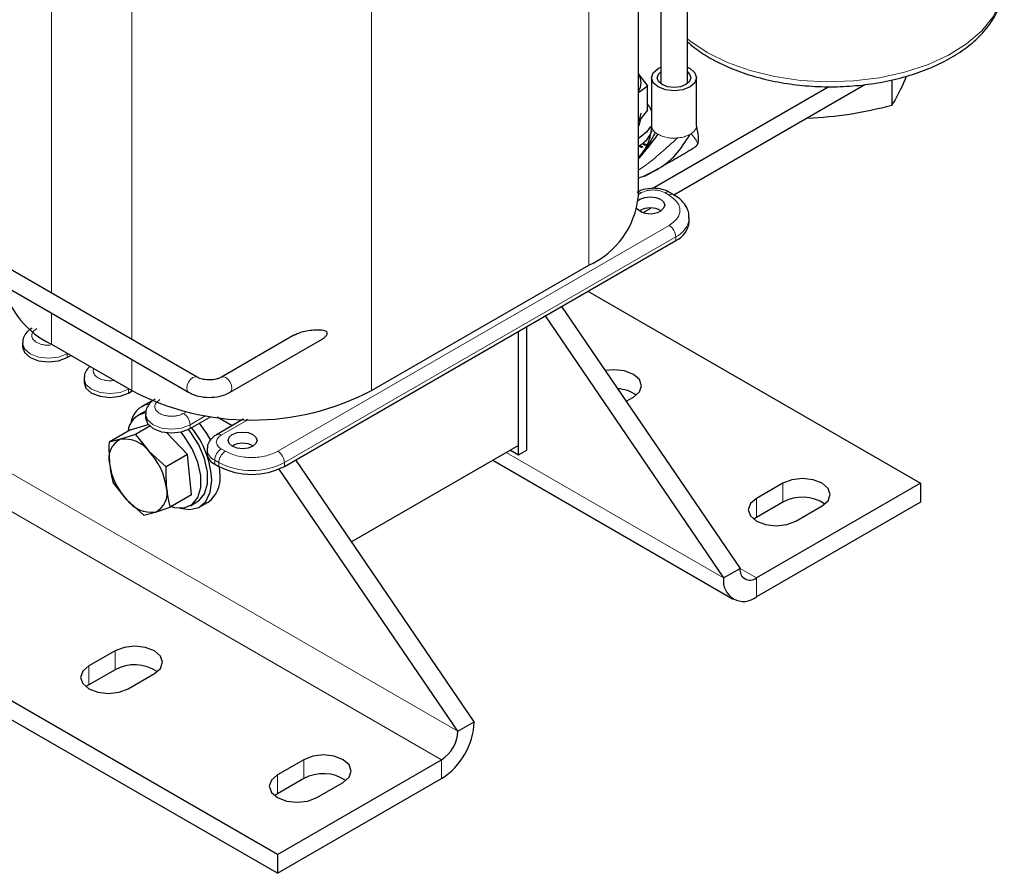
# Model space of a CAD drawing. Header units: millimetres. Extents: x 5 to 418, y 2 to 292.
# Tile 20 of 41: x 270 to 304, y 61 to 90. Entities that reach past the tile are written whole.
import ezdxf

# ---------------------------------------------------------------- set-up
doc = ezdxf.new("R2010")
doc.units = ezdxf.units.MM

msp = doc.modelspace()

# ---------------------------------------------------------------- linework, layer by layer
at = {"color": 7, "linetype": 'Continuous', "lineweight": 25}
for p, q in [((292.852, 88.1918), (292.852, 102.2571)), ((291.932, 101.4775), (291.932, 88.1918)), ((291.1609, 84.2792), (291.1609, 101.0323)), ((291.8404, 88.6799), (291.932, 88.7252)), ((291.1609, 88.4892), (291.4771, 88.0836)), ((291.612, 88.3615), (291.612, 86.7285)), ((293.172, 86.7285), (293.172, 88.3615)), ((299.903, 88.2889), (299.903, 87.4067)), ((291.1609, 87.8555), (291.4771, 88.0836)), ((291.4771, 87.2426), (291.4771, 88.0836)), ((291.6381, 84.5458), (297.7246, 88.0594)), ((292.3806, 84.3212), (298.9708, 88.1256)), ((291.4771, 87.2426), (291.1609, 86.8504)), ((297.0031, 86.9897), (297.0031, 86.9581)), ((293.1624, 86.658), (293.1739, 86.577)), ((291.2471, 85.9644), (291.1716, 86.008)), ((291.2816, 85.961), (291.1853, 86.0166)), ((291.2121, 86.0337), (291.2896, 85.989)), ((291.3746, 86.0381), (291.3534, 86.0503)), ((291.3959, 86.0749), (291.4171, 86.0626)), ((291.4091, 86.0346), (291.3959, 86.0422)), ((278.7165, 61.5733), (236.8558, 85.739)), ((278.7165, 60.9201), (236.8558, 85.0858)), ((292.3823, 84.3276), (292.2409, 84.4092)), ((291.3317, 83.7157), (291.591, 83.8654)), ((292.9172, 83.3973), (292.9172, 83.528)), ((275.9533, 78.0327), (267.468, 82.9311)), ((278.957, 74.9557), (292.4486, 82.7442)), ((267.168, 82.4115), (275.6533, 77.513)), ((281.9551, 77.5683), (289.4504, 81.8953)), ((289.4209, 80.9964), (300.8914, 74.3746)), ((288.5114, 80.4713), (294.6689, 71.4357)), ((287.9457, 80.1447), (294.1032, 71.1091)), ((279.287, 79.4772), (276.7846, 78.0327)), ((287.0321, 75.3545), (287.0321, 79.6174)), ((287.0321, 75.6811), (287.0321, 79.6174)), ((287.315, 75.5178), (287.315, 79.7806)), ((269.9252, 79.2092), (269.9252, 79.0785)), ((270.9242, 79.1685), (273.6961, 77.5683)), ((277.0846, 77.513), (280.2009, 79.312)), ((271.4616, 78.7111), (271.589, 78.7847)), ((272.0466, 77.9846), (272.0466, 77.8539)), ((273.583, 77.4865), (273.7104, 77.5601)), ((274.3225, 77.1852), (274.0397, 77.0219)), ((274.398, 77.2226), (274.3225, 77.1852)), ((290.74, 77.2009), (290.9919, 77.3464)), ((274.1397, 76.8487), (273.9134, 76.718)), ((274.1679, 76.7599), (274.1679, 76.6293)), ((273.6463, 76.2135), (274.262, 76.3979)), ((275.7043, 76.2619), (276.4268, 76.679)), ((277.5383, 76.5799), (276.6191, 76.0492)), ((277.1517, 76.3567), (276.6423, 76.6508)), ((273.6463, 76.2135), (272.9101, 75.7885)), ((273.8205, 76.0612), (273.3096, 75.8927)), ((274.3136, 76.3459), (273.8205, 76.0612)), ((273.8205, 76.0612), (274.2917, 75.4692)), ((275.6106, 75.3665), (274.9028, 76.1186)), ((273.3096, 75.8927), (272.9101, 75.7885)), ((274.2917, 75.4692), (274.8744, 74.9415)), ((276.2892, 75.5353), (276.2892, 75.4047)), ((287.0321, 75.6811), (281.2723, 72.3561)), ((286.7492, 75.5178), (287.0321, 75.3545)), ((287.0321, 75.3545), (287.315, 75.5178)), ((275.6106, 75.3665), (274.8744, 74.9415)), ((275.754, 73.9741), (275.6106, 75.3665)), ((276.5528, 75.0373), (276.6942, 74.9557)), ((285.5048, 66.1453), (279.3473, 75.181)), ((286.139, 75.1655), (294.4346, 70.3765)), ((276.7366, 74.6366), (276.7134, 74.9448)), ((284.9391, 65.8188), (278.7743, 74.865)), ((273.5248, 73.8041), (273.0536, 74.3961)), ((296.1397, 74.3746), (295.2346, 73.8521)), ((300.8914, 74.3746), (295.2346, 71.109)), ((300.8914, 74.3746), (300.8914, 73.7214)), ((274.1074, 73.2764), (273.5248, 73.8041)), ((275.754, 73.9741), (275.0178, 73.5491)), ((275.7132, 73.6003), (275.9395, 73.7309)), ((276.0395, 73.5577), (276.3224, 73.721)), ((300.8914, 73.7214), (295.2346, 70.4558)), ((296.1397, 73.7214), (295.2346, 73.1989)), ((274.1074, 73.2764), (274.5069, 73.3806)), ((274.5069, 73.3806), (275.0178, 73.5491)), ((296.5922, 73.0684), (297.4973, 73.5909)), ((295.2346, 73.1989), (295.1378, 73.1336)), ((294.1032, 71.1091), (294.6689, 71.4357)), ((273.1163, 68.5945), (272.2112, 68.072)), ((273.1163, 67.9412), (272.2112, 67.4187)), ((273.5688, 67.2882), (274.4739, 67.8107)), ((272.2112, 67.4187), (272.1144, 67.3535)), ((284.9391, 65.8188), (285.5048, 66.1453)), ((278.7165, 61.5733), (284.3734, 64.839)), ((279.6216, 64.839), (278.7165, 64.3165)), ((278.7165, 60.9201), (284.3734, 64.1857)), ((279.6216, 64.1857), (278.7165, 63.6632)), ((280.0742, 63.5327), (280.9793, 64.0552)), ((278.7165, 63.6632), (278.6198, 63.598)), ((278.7165, 61.5733), (278.7165, 60.9201))]:
    msp.add_line(p, q, dxfattribs=at)
at = {"color": 7, "linetype": 'Continuous', "lineweight": 18}
for p, q in [((289.4504, 99.4019), (289.4504, 81.8953)), ((270.9242, 96.6751), (270.9242, 80.9358)), ((273.6961, 95.0749), (273.6961, 79.3357)), ((281.9551, 95.0749), (281.9551, 77.5683)), ((284.9391, 65.8188), (243.0784, 89.9845)), ((284.3734, 64.839), (242.5127, 89.0047)), ((293.1624, 86.658), (293.1672, 86.7286)), ((292.8748, 86.3748), (292.9435, 86.4101)), ((292.9771, 86.4307), (293.0038, 86.4491)), ((291.2896, 85.9644), (291.2896, 85.989)), ((291.3534, 86.0503), (291.3534, 86.0749)), ((291.3959, 86.0422), (291.3959, 86.0749)), ((291.4171, 86.0381), (291.4171, 86.0626)), ((291.2606, 84.3934), (291.1609, 84.3358)), ((292.2223, 84.3118), (292.0809, 84.3934)), ((278.7307, 75.4782), (292.2223, 83.2668)), ((278.957, 75.0863), (292.4486, 82.8748)), ((292.4486, 82.8748), (292.4486, 82.7442)), ((270.9242, 80.243), (270.9242, 79.1685)), ((271.4612, 78.8585), (271.4616, 78.8418)), ((271.4616, 78.8418), (271.4759, 78.85)), ((271.4616, 78.7111), (271.4616, 78.8418)), ((273.6961, 78.6429), (273.6961, 77.5683)), ((273.5825, 77.6339), (273.583, 77.6172)), ((273.583, 77.6172), (273.5972, 77.6254)), ((273.583, 77.4865), (273.583, 77.6172)), ((275.478, 76.7845), (275.576, 76.841)), ((275.7043, 76.3926), (276.2477, 76.7063)), ((275.7043, 76.2619), (275.7043, 76.3926)), ((277.6983, 76.564), (276.7791, 76.0334)), ((277.5477, 76.5847), (277.5383, 76.5799)), ((277.6983, 76.564), (277.6605, 76.5822)), ((276.7791, 75.5599), (276.9205, 75.4782)), ((286.6077, 75.4361), (294.1032, 71.1091)), ((276.5528, 75.1679), (276.6942, 75.0863)), ((276.5528, 75.1679), (276.5528, 75.0373)), ((276.6942, 75.0863), (276.6942, 74.9557)), ((278.957, 75.0863), (278.957, 74.9557)), ((296.1397, 74.3746), (296.1397, 73.7214)), ((295.2346, 73.8521), (295.2346, 73.1989)), ((294.6689, 71.4356), (295.2346, 71.109)), ((295.2346, 71.109), (295.2346, 70.4558)), ((273.1163, 68.5945), (273.1163, 67.9412)), ((272.2112, 68.072), (272.2112, 67.4187)), ((279.6216, 64.839), (279.6216, 64.1857)), ((284.3734, 64.1857), (284.3734, 64.839)), ((278.7165, 64.3165), (278.7165, 63.6632))]:
    msp.add_line(p, q, dxfattribs=at)
at = {"color": 7, "linetype": 'Continuous', "lineweight": 18, "flags": 128}
for points in [[(293.5375, 89.2346), (294.2349, 88.8894), (295.0153, 88.6097), (295.8606, 88.4021), (296.7508, 88.2714), (297.6652, 88.2207), (298.5823, 88.2511), (299.4806, 88.3621), (300.339, 88.5508), (301.1374, 88.813), (301.8572, 89.1425), (302.4814, 89.5316), (302.9953, 89.9711), (303.3871, 90.4508), (303.6474, 90.9593), (303.7702, 91.4848), (303.7801, 91.6838)], [(292.852, 89.708), (292.9396, 89.6371), (293.5375, 89.2346)], [(269.9252, 79.2118), (269.9252, 79.2092), (269.9937, 79.0103), (270.1888, 78.8418), (270.4808, 78.7292), (270.8252, 78.6896), (271.1696, 78.7292), (271.4616, 78.8418)], [(272.0466, 77.9872), (272.0466, 77.9846), (272.1151, 77.7857), (272.3102, 77.6172), (272.6021, 77.5045), (272.9466, 77.465), (273.291, 77.5045), (273.583, 77.6172)], [(275.5911, 77.6504), (275.6073, 77.7534), (275.6533, 77.8595), (275.7221, 77.9523), (275.8033, 78.0178), (275.8844, 78.046), (275.9533, 78.0326), (275.9539, 78.0323)], [(277.1468, 77.6504), (277.1306, 77.7534), (277.0846, 77.8595), (277.0158, 77.9523), (276.9346, 78.0178), (276.8535, 78.046), (276.7846, 78.0326), (276.7833, 78.0319)], [(275.6532, 77.513), (275.6073, 77.566), (275.5911, 77.6504)], [(277.0847, 77.513), (277.1306, 77.566), (277.1468, 77.6504)], [(274.1679, 76.7626), (274.1679, 76.7599), (274.2364, 76.5611), (274.4315, 76.3926), (274.7235, 76.2799), (275.0679, 76.2404), (275.4123, 76.2799), (275.7043, 76.3926)]]:
    msp.add_lwpolyline(points, dxfattribs=at)
at = {"color": 7, "linetype": 'Continuous', "lineweight": 25, "flags": 128}
for points in [[(292.852, 88.7252), (292.9435, 88.6799), (293.1126, 88.5339), (293.172, 88.3615), (293.1126, 88.1892), (292.9435, 88.0431), (292.6905, 87.9455), (292.392, 87.9113), (292.0935, 87.9455), (291.8404, 88.0431), (291.6714, 88.1892), (291.612, 88.3615), (291.6714, 88.5339), (291.8404, 88.6799), (291.8404, 88.6799)], [(292.8021, 88.1248), (292.6139, 88.0522), (292.392, 88.0267), (292.17, 88.0522), (291.9819, 88.1248), (291.8561, 88.2334), (291.812, 88.3615), (291.8561, 88.4897), (291.932, 88.5655)], [(292.852, 88.5655), (292.9278, 88.4897), (292.972, 88.3615), (292.9278, 88.2334), (292.8021, 88.1248)], [(291.4771, 87.4384), (291.5471, 87.3445), (291.612, 87.2211)], [(291.1609, 86.8452), (291.2023, 86.9141), (291.2605, 87.1447)], [(291.1609, 86.6819), (291.2023, 86.7507), (291.2605, 86.9814)], [(291.5816, 86.6771), (291.4404, 86.4834), (291.1609, 86.2629)], [(291.1551, 84.1284), (291.2182, 84.173), (291.3804, 84.2355), (291.5717, 84.2575), (291.7631, 84.2355), (291.9253, 84.173), (292.0337, 84.0793), (292.0717, 83.9689), (292.0337, 83.8584), (291.9253, 83.7648), (291.9253, 83.7648)], [(269.9252, 79.0785), (269.9937, 78.8797), (270.1888, 78.7111), (270.4808, 78.5985), (270.8252, 78.559), (271.1696, 78.5985), (271.4616, 78.7111)], [(290.9919, 77.3464), (291.2, 77.5261), (291.2731, 77.7382), (291.2, 77.9503), (290.9919, 78.1301), (290.6805, 78.2502), (290.3131, 78.2924), (290.0149, 78.265)], [(272.0466, 77.8539), (272.1151, 77.6551), (272.3102, 77.4865), (272.6021, 77.3739), (272.9466, 77.3343), (273.291, 77.3739), (273.583, 77.4865)], [(274.1679, 76.6293), (274.2364, 76.4305), (274.4315, 76.2619), (274.7235, 76.1493), (275.0679, 76.1097), (275.4123, 76.1493), (275.7043, 76.2619)], [(276.4167, 75.8559), (276.2877, 76.0893), (276.0347, 76.4527)], [(277.5383, 76.5799), (277.5383, 76.5799), (277.534, 76.5773)], [(275.0615, 73.5743), (275.1719, 73.5419), (275.5014, 73.5255), (275.7752, 73.6414), (275.9711, 73.8802), (276.0732, 74.2227), (276.0732, 74.641), (275.9711, 75.1013), (275.7752, 75.5663), (275.5014, 75.9984), (275.3844, 76.1429)], [(275.9395, 73.7309), (276.0015, 73.772), (276.1974, 74.0108), (276.2994, 74.3533), (276.2994, 74.7717), (276.1974, 75.232), (276.0015, 75.697), (275.7277, 76.129), (275.6465, 76.2313)], [(277.868, 75.6497), (277.7058, 75.5871), (277.5145, 75.5651), (277.3231, 75.5871), (277.1609, 75.6497), (277.0525, 75.7433), (277.0145, 75.8538), (277.0525, 75.9642), (277.1609, 76.0579), (277.3231, 76.1204), (277.5145, 76.1424), (277.7058, 76.1204), (277.868, 76.0579), (277.9764, 75.9642), (278.0145, 75.8538), (277.9764, 75.7433), (277.868, 75.6497)], [(275.3526, 73.5165), (275.6902, 73.4642), (276.0049, 73.539), (276.2479, 73.7437), (276.4014, 74.063), (276.4538, 74.4734)], [(297.4973, 73.5909), (297.7054, 73.7707), (297.7785, 73.9828), (297.7054, 74.1948), (297.4973, 74.3746), (297.1859, 74.4948), (296.8185, 74.5369), (296.4511, 74.4948), (296.1397, 74.3746)], [(295.2346, 73.8521), (295.0265, 73.6723), (294.9534, 73.4603), (295.0265, 73.2482), (295.2346, 73.0684), (295.546, 72.9482), (295.9134, 72.9061), (296.2808, 72.9482), (296.5922, 73.0684)], [(274.4739, 67.8107), (274.682, 67.9905), (274.7551, 68.2026), (274.682, 68.4147), (274.4739, 68.5945), (274.1625, 68.7146), (273.7951, 68.7568), (273.4277, 68.7146), (273.1163, 68.5945)], [(272.2112, 68.072), (272.0031, 67.8922), (271.93, 67.6801), (272.0031, 67.468), (272.2112, 67.2882), (272.5226, 67.1681), (272.89, 67.1259), (273.2574, 67.1681), (273.5688, 67.2882)], [(280.9793, 64.0552), (281.1874, 64.235), (281.2605, 64.4471), (281.1874, 64.6592), (280.9793, 64.839), (280.6678, 64.9591), (280.3005, 65.0013), (279.9331, 64.9591), (279.6216, 64.839)], [(278.7165, 64.3165), (278.5084, 64.1367), (278.4354, 63.9246), (278.5084, 63.7125), (278.7165, 63.5327), (279.028, 63.4126), (279.3954, 63.3704), (279.7627, 63.4126), (280.0742, 63.5327)]]:
    msp.add_lwpolyline(points, dxfattribs=at)
at = {"color": 7, "linetype": 'Continuous', "lineweight": 25}
for centre, radius, start, end in [((290.7502, 88.1898), 0.5083, 323.90949, 36.09051), ((290.7308, 86.8557), 0.9563, 296.7306, 340.48602), ((288.2631, 84.5528), 2.9107, 294.07431, 354.60555), ((291.5717, 83.1485), 0.7243, 59.54613, 120.45387), ((291.5788, 84.3542), 0.6838, 227.17584, 300.44901), ((292.1165, 83.4772), 0.8047, 294.37466, 354.3052), ((272.2744, 81.9916), 3.1294, 194.39903, 244.44015), ((277.8256, 85.4643), 8.9106, 242.39104, 297.60896), ((290.3953, 76.4472), 1.1877, 54.28598, 87.6061), ((274.4269, 76.3478), 0.7729, 102.68313, 172.58078), ((274.2591, 76.108), 0.6965, 97.72005, 175.18043), ((273.3787, 74.3285), 3.0785, 2.6978, 39.56681), ((273.6149, 75.2475), 0.7138, 115.3266, 195.21227), ((273.4367, 74.8369), 1.0634, 36.48288, 96.86513), ((277.5145, 75.0334), 0.7243, 59.54613, 120.45387), ((272.6524, 73.9172), 2.2574, 7.53378, 43.4334), ((276.7396, 75.4496), 0.4526, 185.6948, 245.62534), ((275.164, 75.3561), 2.2574, 187.53378, 223.4334), ((277.8256, 77.1392), 2.4592, 242.60967, 297.39033), ((275.7453, 74.5336), 0.9967, 305.37932, 5.93286), ((274.2015, 74.0258), 0.7138, 295.3266, 15.21227), ((274.3798, 74.4364), 1.0634, 216.48288, 276.86513), ((296.8131, 72.4915), 1.4022, 56.15678, 118.70484), ((295.0137, 71.3797), 0.3494, 170.78596, 309.20329), ((294.7929, 70.9972), 0.6987, 170.78596, 309.20329), ((273.7897, 66.7114), 1.4022, 56.15678, 118.70484), ((283.0484, 66.2571), 2.4589, 302.60548, 357.39452), ((283.7109, 65.8747), 1.2294, 302.60548, 357.39452), ((280.2951, 62.9559), 1.4022, 56.15678, 118.70484)]:
    msp.add_arc(centre, radius, start, end, dxfattribs=at)
at = {"color": 7, "linetype": 'Continuous', "lineweight": 18}
for centre, radius, start, end in [((292.1535, 86.9583), 0.6313, 229.62946, 240.26995), ((292.5934, 87.0173), 0.701, 299.97166, 303.1905), ((291.1537, 84.2241), 0.2002, 57.71426, 87.92478), ((292.1748, 84.2619), 0.1616, 66.42407, 125.55358), ((292.3164, 84.1798), 0.1621, 66.99202, 125.50346), ((291.9573, 82.8525), 0.4918, 2.60548, 57.39452), ((292.1139, 83.6108), 0.8085, 294.45065, 353.43813), ((275.213, 76.3702), 0.4918, 2.60548, 57.39452), ((276.685, 75.9017), 0.1618, 54.46509, 113.36391), ((276.7304, 75.5734), 0.4426, 184.5805, 246.34317), ((277.0441, 75.1456), 0.4918, 122.60548, 177.39452), ((277.1855, 75.064), 0.4918, 122.60548, 177.39452), ((278.4657, 75.064), 0.4918, 2.60548, 57.39452), ((277.8256, 77.2698), 2.4592, 242.60967, 297.39033)]:
    msp.add_arc(centre, radius, start, end, dxfattribs=at)
at = {"color": 7, "linetype": 'Continuous', "lineweight": 25}
for points, knots in [([(292.852, 89.5995), (293.0097, 89.4701), (293.2464, 89.276), (293.634, 89.0398), (294.0663, 88.8084), (294.6713, 88.553), (295.4525, 88.3167), (296.2818, 88.1509), (297.1415, 88.0586), (298.0142, 88.0411), (298.882, 88.0988), (299.7273, 88.2307), (300.5329, 88.4346), (301.2825, 88.7074), (301.9607, 89.0451), (302.5531, 89.4431), (303.0445, 89.8949), (303.4234, 90.392), (303.6691, 90.9216), (303.7854, 91.3812), (303.7688, 91.6571), (303.7632, 91.7496)], [0, 0, 0, 0, 0.0520638, 0.0781268, 0.1087232, 0.1664579, 0.2241204, 0.2816842, 0.3391684, 0.3966126, 0.4540641, 0.5115607, 0.5691501, 0.6268834, 0.6848014, 0.7429117, 0.8011094, 0.8590255, 0.9161079, 0.9718909, 1, 1, 1, 1]), ([(300.4004, 88.4148), (300.3641, 88.3267), (300.1983, 87.9237), (300.0325, 87.6335), (299.903, 87.4067)], [0, 0, 0, 0, 0.2187959, 1, 1, 1, 1]), ([(299.903, 87.4067), (299.4197, 87.2879), (298.4531, 87.0504), (297.4864, 86.9889), (297.0031, 86.9581)], [0, 0, 0, 0, 0.4999949, 1, 1, 1, 1]), ([(291.6122, 86.7246), (291.5952, 86.5324), (291.5602, 86.1362), (291.3287, 85.8182), (291.2095, 85.6544)], [0, 0, 0, 0, 0.48495764, 1, 1, 1, 1]), ([(293.1553, 86.0031), (293.1794, 86.0329), (293.2267, 86.0916), (293.254, 86.3098), (293.2173, 86.474), (293.1934, 86.5806)], [0, 0, 0, 0, 0.2658052, 0.5232302, 1, 1, 1, 1]), ([(293.1936, 86.5797), (293.187, 86.6083), (293.1776, 86.6497), (293.169, 86.7098), (293.1677, 86.7333), (293.1676, 86.7351)], [0, 0, 0, 0, 0.6732244, 0.9739723, 1, 1, 1, 1]), ([(291.7446, 86.4773), (291.6702, 86.3355), (291.5281, 86.0646), (291.2794, 85.7502), (291.1609, 85.6004)], [0, 0, 0, 0, 0.5236453, 1, 1, 1, 1]), ([(291.1609, 84.8937), (291.3709, 84.9827), (291.8247, 85.175), (292.4748, 85.6555), (292.789, 86.1614), (292.9435, 86.4101)], [0, 0, 0, 0, 0.3045462, 0.6580811, 1, 1, 1, 1]), ([(291.1805, 85.5714), (291.29, 85.7035), (291.5466, 86.0131), (291.7334, 86.2654), (291.8404, 86.4101)], [0, 0, 0, 0, 0.42657437, 1, 1, 1, 1]), ([(291.5439, 86.2825), (291.5362, 86.2865), (291.5244, 86.2927), (291.509, 86.2947), (291.5036, 86.2954)], [0, 0, 0, 0, 0.64503344, 1, 1, 1, 1]), ([(291.2896, 85.9644), (291.2863, 85.9627), (291.2815, 85.9603), (291.2738, 85.9586), (291.2684, 85.9582), (291.2629, 85.9586), (291.2552, 85.9603), (291.2505, 85.9627), (291.2471, 85.9644)], [0, 0, 0, 0, 0.27317731, 0.38987871, 0.5, 0.61012129, 0.72682269, 1, 1, 1, 1]), ([(291.2896, 85.989), (291.2926, 85.987), (291.2969, 85.9843), (291.2998, 85.9799), (291.3005, 85.9767), (291.2998, 85.9736), (291.2969, 85.9691), (291.2926, 85.9664), (291.2896, 85.9644)], [0, 0, 0, 0, 0.2731773, 0.3898787, 0.5, 0.6101213, 0.7268227, 1, 1, 1, 1]), ([(291.3534, 86.0503), (291.3504, 86.0523), (291.3461, 86.055), (291.3432, 86.0594), (291.3425, 86.0626), (291.3432, 86.0657), (291.3461, 86.0702), (291.3504, 86.0729), (291.3534, 86.0749)], [0, 0, 0, 0, 0.2731773, 0.3898787, 0.5, 0.6101213, 0.7268227, 1, 1, 1, 1]), ([(291.3463, 84.9564), (291.354, 84.96), (291.4934, 85.0255), (291.8175, 85.2141), (292.3217, 85.4956), (292.7641, 85.7568), (293.0287, 85.9186), (293.1154, 85.9744), (293.1419, 85.9928), (293.1514, 85.9998), (293.1543, 86.0022), (293.1557, 86.0034)], [0, 0, 0, 0, 0.0111028, 0.2014307, 0.5465602, 0.8570909, 0.9542701, 0.982971, 0.9925269, 0.9964191, 1, 1, 1, 1]), ([(291.3534, 86.0749), (291.3567, 86.0766), (291.3615, 86.079), (291.3692, 86.0807), (291.3746, 86.0811), (291.3801, 86.0807), (291.3878, 86.079), (291.3925, 86.0766), (291.3959, 86.0749)], [0, 0, 0, 0, 0.2731773, 0.3898787, 0.5, 0.6101213, 0.7268227, 1, 1, 1, 1]), ([(291.3959, 86.0422), (291.3925, 86.0439), (291.3878, 86.0464), (291.3801, 86.0481), (291.3746, 86.0485), (291.3692, 86.048), (291.3646, 86.0472), (291.3623, 86.0461), (291.3614, 86.0457)], [0, 0, 0, 0, 0.3443679, 0.491482, 0.6303011, 0.7691203, 0.9162343, 1, 1, 1, 1]), ([(291.4171, 86.0381), (291.4138, 86.0363), (291.409, 86.0339), (291.4013, 86.0322), (291.3959, 86.0318), (291.3904, 86.0322), (291.3827, 86.0339), (291.378, 86.0363), (291.3746, 86.0381)], [0, 0, 0, 0, 0.2731773, 0.3898787, 0.5, 0.6101213, 0.7268227, 1, 1, 1, 1]), ([(291.4171, 86.0626), (291.4201, 86.0607), (291.4244, 86.0579), (291.4273, 86.0535), (291.428, 86.0503), (291.4273, 86.0472), (291.4244, 86.0427), (291.4201, 86.04), (291.4171, 86.0381)], [0, 0, 0, 0, 0.2731773, 0.3898787, 0.5, 0.6101213, 0.7268227, 1, 1, 1, 1]), ([(291.6707, 84.5502), (291.5546, 84.5412), (291.3938, 84.5288), (291.2077, 84.4669), (291.1388, 84.4256), (291.1048, 84.4052)], [0, 0, 0, 0, 0.5680735, 0.7867407, 1, 1, 1, 1]), ([(292.2375, 84.406), (292.2132, 84.421), (292.1386, 84.467), (291.9511, 84.5293), (291.7784, 84.5422), (291.6707, 84.5502)], [0, 0, 0, 0, 0.1540766, 0.472609, 1, 1, 1, 1]), ([(292.9034, 83.5163), (292.9061, 83.571), (292.9137, 83.7243), (292.8004, 83.9591), (292.6195, 84.1769), (292.4516, 84.2785), (292.377, 84.3236)], [0, 0, 0, 0, 0.1660422, 0.4652985, 0.7624821, 1, 1, 1, 1]), ([(270.2593, 79.719), (270.2346, 79.7064), (270.1483, 79.6622), (270.0347, 79.5442), (269.9367, 79.3807), (269.9352, 79.261), (269.9346, 79.212)], [0, 0, 0, 0, 0.1253899, 0.4387044, 0.7702676, 1, 1, 1, 1]), ([(280.4364, 79.5495), (280.4351, 79.5592), (280.432, 79.5813), (280.4031, 79.6122), (280.3135, 79.6529), (280.0659, 79.6714), (279.7521, 79.6339), (279.4549, 79.5617), (279.3382, 79.4972), (279.2904, 79.4707)], [0, 0, 0, 0, 0.0277273, 0.0627138, 0.1255947, 0.3131695, 0.7027547, 0.8780567, 1, 1, 1, 1]), ([(280.2008, 79.3121), (280.2016, 79.3125), (280.2502, 79.3372), (280.3137, 79.383), (280.3866, 79.4492), (280.421, 79.4938), (280.4351, 79.5291), (280.4361, 79.5443), (280.4364, 79.5495)], [0, 0, 0, 0, 0.0074179, 0.4689103, 0.6559683, 0.8445168, 0.9476511, 1, 1, 1, 1]), ([(272.2527, 78.4016), (272.2219, 78.3748), (272.1379, 78.3017), (272.0589, 78.1551), (272.0568, 78.0361), (272.0559, 77.9873)], [0, 0, 0, 0, 0.2552023, 0.6951621, 1, 1, 1, 1]), ([(276.7846, 78.0327), (276.7585, 78.0192), (276.6956, 77.987), (276.5493, 77.9476), (276.3618, 77.9318), (276.1685, 77.9504), (276.029, 77.9925), (275.9714, 78.023), (275.9533, 78.0327)], [0, 0, 0, 0, 0.1285894, 0.3096975, 0.5049734, 0.7076719, 0.9077831, 1, 1, 1, 1]), ([(275.6533, 77.513), (275.7088, 77.4847), (275.8641, 77.4054), (276.1702, 77.3358), (276.5489, 77.3335), (276.8637, 77.4012), (277.025, 77.4828), (277.0846, 77.513)], [0, 0, 0, 0, 0.1333289, 0.37330515, 0.61351177, 0.85710467, 1, 1, 1, 1]), ([(274.502, 77.2698), (274.4773, 77.2571), (274.3909, 77.213), (274.2774, 77.095), (274.1793, 76.9315), (274.1778, 76.8117), (274.1772, 76.7627)], [0, 0, 0, 0, 0.1253899, 0.4387044, 0.7702676, 1, 1, 1, 1]), ([(272.9101, 75.7885), (272.9098, 75.7808), (272.8993, 75.5316), (272.9129, 75.2921), (272.9261, 75.0601)], [0, 0, 0, 0, 0.0311177, 1, 1, 1, 1]), ([(276.6233, 76.0452), (276.5986, 76.0325), (276.5123, 75.9884), (276.3987, 75.8703), (276.3006, 75.7068), (276.2992, 75.5871), (276.2986, 75.5381)], [0, 0, 0, 0, 0.1253899, 0.4387044, 0.7702676, 1, 1, 1, 1]), ([(272.9261, 75.0601), (272.9505, 74.8876), (272.9828, 74.6588), (273.0396, 74.448), (273.0536, 74.3961)], [0, 0, 0, 0, 0.754038, 1, 1, 1, 1]), ([(274.8744, 74.9415), (274.874, 74.9338), (274.8635, 74.6846), (274.8771, 74.4451), (274.8903, 74.2132)], [0, 0, 0, 0, 0.0311177, 1, 1, 1, 1]), ([(274.8903, 74.2132), (274.9147, 74.0406), (274.9471, 73.8118), (275.0038, 73.601), (275.0178, 73.5491)], [0, 0, 0, 0, 0.754038, 1, 1, 1, 1])]:
    msp.add_open_spline(points, degree=3, knots=knots, dxfattribs=at)
at = {"color": 7, "linetype": 'Continuous', "lineweight": 18}
for points, knots in [([(291.6213, 86.7289), (291.6216, 86.6913), (291.6225, 86.6016), (291.6997, 86.523), (291.7446, 86.4773)], [0, 0, 0, 0, 0.41846626, 1, 1, 1, 1]), ([(291.1609, 85.1722), (291.2312, 85.2182), (291.4951, 85.3909), (291.9375, 85.7683), (292.3219, 86.112), (292.514, 86.2837)], [0, 0, 0, 0, 0.1537047, 0.577053, 1, 1, 1, 1]), ([(292.9771, 86.4307), (293.0519, 86.3432), (293.2042, 86.1653), (293.2124, 86.0482), (293.1578, 86.0191), (293.1426, 86.011)], [0, 0, 0, 0, 0.4112604, 0.8367803, 1, 1, 1, 1]), ([(292.0809, 84.3934), (292.0238, 84.42), (291.9357, 84.461), (291.789, 84.4867), (291.6708, 84.4938), (291.5525, 84.4868), (291.4059, 84.4611), (291.3177, 84.42), (291.2606, 84.3934)], [0, 0, 0, 0, 0.2394429, 0.3696034, 0.4999999, 0.6301604, 0.7605571, 1, 1, 1, 1]), ([(292.2223, 83.2668), (292.3239, 83.3395), (292.4809, 83.4518), (292.5791, 83.6386), (292.6062, 83.7892), (292.5792, 83.9399), (292.4809, 84.1267), (292.3239, 84.239), (292.2223, 84.3118)], [0, 0, 0, 0, 0.2394429, 0.369668, 0.5, 0.630225, 0.7605571, 1, 1, 1, 1]), ([(270.4151, 79.7072), (270.369, 79.6743), (270.2979, 79.6234), (270.2534, 79.5387), (270.2412, 79.4705), (270.2531, 79.4021), (270.2993, 79.3183), (270.4051, 79.228), (270.5617, 79.1667), (270.7066, 79.1406), (270.8095, 79.1331), (270.872, 79.1379), (270.8953, 79.1397)], [0, 0, 0, 0, 0.1517769, 0.2342823, 0.3169374, 0.3994429, 0.4820981, 0.6338749, 0.7856518, 0.8681573, 0.9508123, 1, 1, 1, 1]), ([(272.3848, 78.3253), (272.3826, 78.3215), (272.3679, 78.296), (272.3639, 78.2457), (272.3741, 78.1775), (272.4208, 78.0937), (272.5264, 78.0033), (272.6829, 77.9423), (272.8281, 77.9154), (272.9461, 77.9095), (273.0334, 77.9118), (273.0775, 77.9203), (273.0842, 77.9216)], [0, 0, 0, 0, 0.0175681, 0.1173592, 0.2169696, 0.3167607, 0.5000038, 0.6832469, 0.7828573, 0.8826483, 0.9822588, 1, 1, 1, 1]), ([(274.6578, 77.258), (274.6117, 77.225), (274.5406, 77.1742), (274.496, 77.0895), (274.4839, 77.0213), (274.4958, 76.9528), (274.5419, 76.8691), (274.6478, 76.7787), (274.8043, 76.7176), (274.9493, 76.691), (275.0679, 76.6841), (275.1861, 76.6911), (275.3328, 76.7168), (275.4209, 76.7579), (275.478, 76.7845)], [0, 0, 0, 0, 0.1197215, 0.1848017, 0.2499999, 0.3150802, 0.3802785, 0.5, 0.6197215, 0.6848017, 0.7499999, 0.8150802, 0.8802785, 1, 1, 1, 1]), ([(276.7791, 76.0334), (276.733, 76.0004), (276.6619, 75.9496), (276.6174, 75.8649), (276.6051, 75.7967), (276.6174, 75.7284), (276.6619, 75.6437), (276.733, 75.5928), (276.7791, 75.5599)], [0, 0, 0, 0, 0.2394429, 0.3696034, 0.4999999, 0.6301604, 0.7605571, 1, 1, 1, 1]), ([(276.9205, 75.4782), (277.0465, 75.4195), (277.241, 75.3289), (277.5646, 75.2722), (277.8255, 75.2566), (278.0865, 75.2722), (278.4102, 75.3289), (278.6047, 75.4195), (278.7307, 75.4782)], [0, 0, 0, 0, 0.2394429, 0.369668, 0.5, 0.630225, 0.7605571, 1, 1, 1, 1])]:
    msp.add_open_spline(points, degree=3, knots=knots, dxfattribs=at)
for points in [[(293.0038, 86.4491), (293.0418, 86.481), (293.118, 86.5447), (293.1476, 86.6203), (293.1624, 86.658)], [(291.8404, 86.4101), (291.8867, 86.3867), (291.9793, 86.3401), (292.149, 86.2967), (292.3304, 86.2742), (292.4528, 86.2806), (292.514, 86.2837)], [(292.514, 86.2837), (292.5792, 86.2922), (292.7096, 86.3092), (292.8197, 86.3529), (292.8748, 86.3748)]]:
    msp.add_open_spline(points, degree=3, dxfattribs=at)

doc.saveas('drawing.dxf')
